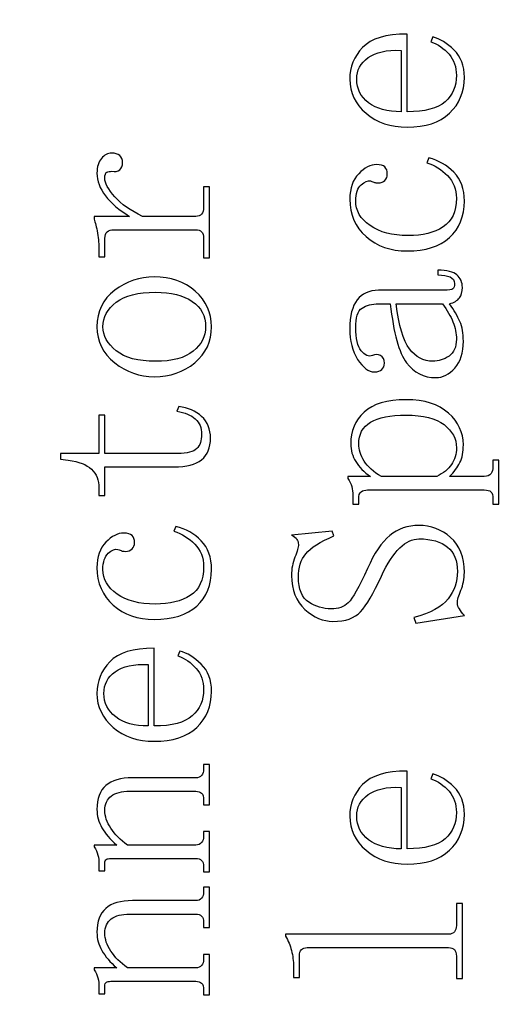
# Model space of a CAD drawing. Header units: centimetres. Extents: x -24.5 to 49.7, y -16.6 to 18.4.
# Tile 176 of 248: x -17.6 to -16.4, y 7.3 to 9.8. Entities that reach past the tile are written whole.
import ezdxf

# ---------------------------------------------------------------- set-up
doc = ezdxf.new("R2010")
doc.units = ezdxf.units.CM
doc.header["$MEASUREMENT"] = 0
doc.layers.add('layer 1', color=7, linetype='Continuous')

msp = doc.modelspace()

# ---------------------------------------------------------------- linework, layer by layer
at = {"layer": 'layer 1', "color": 1, "lineweight": 0}
msp.add_open_spline([(24.98821, 18.39808), (24.98821, 18.39808), (24.98821, -16.60193), (24.98821, -16.60193), (24.98821, -16.60193), (-24.51772, -16.60193), (-24.51772, -16.60193), (-24.51772, -16.60193), (-24.51772, 18.39808), (-24.51772, 18.39808), (-24.51772, 18.39808), (24.98821, 18.39808), (24.98821, 18.39808)], degree=3, knots=[0, 0, 0, 0, 0.25, 0.25, 0.25, 0.5, 0.5, 0.5, 0.75, 0.75, 0.75, 1, 1, 1, 1], dxfattribs=at)
at = {"layer": 'layer 1', "color": 5, "lineweight": 0}
msp.add_open_spline([(-23.26688, 17.18067), (-23.26688, 17.18067), (-23.26688, -15.60944), (-23.26688, -15.60944), (-23.26688, -15.60944), (23.98644, -15.60944), (23.98644, -15.60944)], degree=3, knots=[0, 0, 0, 0, 0.5, 0.5, 0.5, 1, 1, 1, 1], dxfattribs=at)
at = {"layer": 'layer 1'}
for points, knots in [([(-16.65217, 9.75989), (-16.65217, 9.75989), (-16.65217, 9.56461), (-16.65217, 9.56461), (-16.60751, 9.56461), (-16.57565, 9.57305), (-16.5566, 9.58992), (-16.53767, 9.60679), (-16.52814, 9.62892), (-16.52814, 9.65618), (-16.52814, 9.67707), (-16.53427, 9.69476), (-16.54676, 9.70927), (-16.55914, 9.72368), (-16.57439, 9.73417), (-16.59258, 9.74065), (-16.59258, 9.74065), (-16.58762, 9.75269), (-16.58762, 9.75269), (-16.56941, 9.74785), (-16.55164, 9.73695), (-16.53427, 9.72007), (-16.51692, 9.7032), (-16.50824, 9.68036), (-16.50824, 9.65134), (-16.50824, 9.61441), (-16.52073, 9.58426), (-16.54549, 9.56091), (-16.57025, 9.53765), (-16.60582, 9.52603), (-16.65217, 9.52603), (-16.69345, 9.52603), (-16.72785, 9.53765), (-16.75504, 9.56091), (-16.78234, 9.58426), (-16.796, 9.61276), (-16.796, 9.64651), (-16.796, 9.67707), (-16.78531, 9.70361), (-16.76372, 9.72614), (-16.74224, 9.74868), (-16.70508, 9.75989), (-16.65217, 9.75989)], [0, 0, 0, 0, 0.0714286, 0.0714286, 0.0714286, 0.1428571, 0.1428571, 0.1428571, 0.2142857, 0.2142857, 0.2142857, 0.2857143, 0.2857143, 0.2857143, 0.3571429, 0.3571429, 0.3571429, 0.4285714, 0.4285714, 0.4285714, 0.5, 0.5, 0.5, 0.5714286, 0.5714286, 0.5714286, 0.6428571, 0.6428571, 0.6428571, 0.7142857, 0.7142857, 0.7142857, 0.7857143, 0.7857143, 0.7857143, 0.8571429, 0.8571429, 0.8571429, 0.9285714, 0.9285714, 0.9285714, 1, 1, 1, 1]), ([(-16.66698, 9.56461), (-16.66698, 9.56461), (-16.66698, 9.71894), (-16.66698, 9.71894), (-16.7034, 9.72049), (-16.73113, 9.71452), (-16.75007, 9.70083), (-16.76912, 9.68715), (-16.77864, 9.66904), (-16.77864, 9.64651), (-16.77864, 9.62243), (-16.76869, 9.60278), (-16.7489, 9.58745), (-16.72901, 9.57222), (-16.7017, 9.56461), (-16.66698, 9.56461)], [0, 0, 0, 0, 0.2, 0.2, 0.2, 0.4, 0.4, 0.4, 0.6, 0.6, 0.6, 0.8, 0.8, 0.8, 1, 1, 1, 1]), ([(-17.4384, 9.30173), (-17.4384, 9.30173), (-17.34918, 9.30173), (-17.34918, 9.30173), (-17.37564, 9.31778), (-17.39586, 9.33506), (-17.40993, 9.35358), (-17.424, 9.372), (-17.431, 9.39093), (-17.431, 9.41027), (-17.431, 9.42632), (-17.42729, 9.43877), (-17.41988, 9.44762), (-17.41237, 9.45647), (-17.40369, 9.46089), (-17.39384, 9.46089), (-17.38548, 9.46089), (-17.37892, 9.45884), (-17.37395, 9.45482), (-17.36897, 9.45081), (-17.36655, 9.44484), (-17.36655, 9.43671), (-17.36655, 9.42869), (-17.36897, 9.42272), (-17.37395, 9.41871), (-17.37892, 9.4147), (-17.38548, 9.41346), (-17.39384, 9.41501), (-17.39871, 9.41501), (-17.40285, 9.41428), (-17.40623, 9.41264), (-17.40951, 9.41099), (-17.41121, 9.40626), (-17.41121, 9.39813), (-17.41121, 9.38527), (-17.40285, 9.36963), (-17.38634, 9.35111), (-17.36983, 9.33269), (-17.34664, 9.31623), (-17.3169, 9.30173), (-17.3169, 9.30173), (-17.18293, 9.30173), (-17.18293, 9.30173), (-17.17636, 9.30173), (-17.17139, 9.30368), (-17.16811, 9.30769), (-17.16472, 9.31181), (-17.16314, 9.31695), (-17.16314, 9.32343), (-17.16314, 9.32343), (-17.16314, 9.37642), (-17.16314, 9.37642), (-17.16314, 9.37642), (-17.14821, 9.37642), (-17.14821, 9.37642), (-17.14821, 9.37642), (-17.14821, 9.19801), (-17.14821, 9.19801), (-17.14821, 9.19801), (-17.16314, 9.19801), (-17.16314, 9.19801), (-17.16314, 9.19801), (-17.16314, 9.24627), (-17.16314, 9.24627), (-17.16314, 9.25429), (-17.16472, 9.25995), (-17.16811, 9.26314), (-17.17139, 9.26633), (-17.17636, 9.26798), (-17.18293, 9.26798), (-17.18293, 9.26798), (-17.38888, 9.26798), (-17.38888, 9.26798), (-17.39544, 9.26798), (-17.40083, 9.26633), (-17.40496, 9.26314), (-17.40909, 9.25995), (-17.41121, 9.25429), (-17.41121, 9.24627), (-17.41121, 9.24627), (-17.41121, 9.20048), (-17.41121, 9.20048), (-17.41121, 9.20048), (-17.42602, 9.20048), (-17.42602, 9.20048), (-17.42602, 9.20048), (-17.42602, 9.21972), (-17.42602, 9.21972), (-17.42602, 9.23094), (-17.42729, 9.24421), (-17.42972, 9.25954), (-17.43226, 9.27477), (-17.43512, 9.28639), (-17.4384, 9.29452), (-17.4384, 9.29452), (-17.4384, 9.30173), (-17.4384, 9.30173)], [0, 0, 0, 0, 0.03125, 0.03125, 0.03125, 0.0625, 0.0625, 0.0625, 0.09375, 0.09375, 0.09375, 0.125, 0.125, 0.125, 0.15625, 0.15625, 0.15625, 0.1875, 0.1875, 0.1875, 0.21875, 0.21875, 0.21875, 0.25, 0.25, 0.25, 0.28125, 0.28125, 0.28125, 0.3125, 0.3125, 0.3125, 0.34375, 0.34375, 0.34375, 0.375, 0.375, 0.375, 0.40625, 0.40625, 0.40625, 0.4375, 0.4375, 0.4375, 0.46875, 0.46875, 0.46875, 0.5, 0.5, 0.5, 0.53125, 0.53125, 0.53125, 0.5625, 0.5625, 0.5625, 0.59375, 0.59375, 0.59375, 0.625, 0.625, 0.625, 0.65625, 0.65625, 0.65625, 0.6875, 0.6875, 0.6875, 0.71875, 0.71875, 0.71875, 0.75, 0.75, 0.75, 0.78125, 0.78125, 0.78125, 0.8125, 0.8125, 0.8125, 0.84375, 0.84375, 0.84375, 0.875, 0.875, 0.875, 0.90625, 0.90625, 0.90625, 0.9375, 0.9375, 0.9375, 0.96875, 0.96875, 0.96875, 1, 1, 1, 1]), ([(-16.70794, 9.39216), (-16.71208, 9.38815), (-16.71747, 9.38609), (-16.72403, 9.38609), (-16.72901, 9.38609), (-16.73239, 9.38651), (-16.73398, 9.38733), (-16.73568, 9.38815), (-16.73896, 9.38928), (-16.74392, 9.39093), (-16.75049, 9.39258), (-16.75843, 9.38928), (-16.76753, 9.38126), (-16.77652, 9.37323), (-16.78108, 9.35955), (-16.78108, 9.34031), (-16.78108, 9.31623), (-16.76912, 9.29565), (-16.7452, 9.27878), (-16.72117, 9.26191), (-16.68932, 9.25347), (-16.64963, 9.25347), (-16.61333, 9.25347), (-16.58391, 9.26067), (-16.56158, 9.27518), (-16.53925, 9.28969), (-16.52814, 9.31376), (-16.52814, 9.34751), (-16.52814, 9.37004), (-16.53555, 9.38897), (-16.55046, 9.4042), (-16.56529, 9.41943), (-16.58264, 9.43034), (-16.60254, 9.43671), (-16.60254, 9.43671), (-16.59756, 9.44886), (-16.59756, 9.44886), (-16.57279, 9.44237), (-16.55164, 9.43034), (-16.53427, 9.41264), (-16.51692, 9.39494), (-16.50824, 9.37087), (-16.50824, 9.34031), (-16.50824, 9.30173), (-16.52073, 9.27117), (-16.54549, 9.24863), (-16.57025, 9.22621), (-16.60582, 9.21489), (-16.65217, 9.21489), (-16.69345, 9.21489), (-16.72785, 9.22693), (-16.75504, 9.2511), (-16.78234, 9.27518), (-16.796, 9.30656), (-16.796, 9.34514), (-16.796, 9.37241), (-16.78859, 9.39371), (-16.77367, 9.40904), (-16.75885, 9.42427), (-16.74392, 9.43198), (-16.72901, 9.43198), (-16.71917, 9.43198), (-16.71208, 9.42992), (-16.70794, 9.42591), (-16.70382, 9.4219), (-16.7017, 9.41583), (-16.7017, 9.4078), (-16.7017, 9.40142), (-16.70382, 9.39618), (-16.70794, 9.39216)], [0, 0, 0, 0, 0.0434783, 0.0434783, 0.0434783, 0.0869565, 0.0869565, 0.0869565, 0.1304348, 0.1304348, 0.1304348, 0.173913, 0.173913, 0.173913, 0.2173913, 0.2173913, 0.2173913, 0.2608696, 0.2608696, 0.2608696, 0.3043478, 0.3043478, 0.3043478, 0.3478261, 0.3478261, 0.3478261, 0.3913043, 0.3913043, 0.3913043, 0.4347826, 0.4347826, 0.4347826, 0.4782609, 0.4782609, 0.4782609, 0.5217391, 0.5217391, 0.5217391, 0.5652174, 0.5652174, 0.5652174, 0.6086957, 0.6086957, 0.6086957, 0.6521739, 0.6521739, 0.6521739, 0.6956522, 0.6956522, 0.6956522, 0.7391304, 0.7391304, 0.7391304, 0.7826087, 0.7826087, 0.7826087, 0.826087, 0.826087, 0.826087, 0.8695652, 0.8695652, 0.8695652, 0.9130435, 0.9130435, 0.9130435, 0.9565217, 0.9565217, 0.9565217, 1, 1, 1, 1]), ([(-16.51946, 9.03761), (-16.51364, 9.02402), (-16.51078, 9.00756), (-16.51078, 8.98822), (-16.51078, 8.95931), (-16.51776, 8.93678), (-16.53184, 8.92072), (-16.54592, 8.90467), (-16.562, 8.89655), (-16.58021, 8.89655), (-16.60995, 8.89655), (-16.6344, 8.909), (-16.65333, 8.934), (-16.67238, 8.9589), (-16.68603, 9.00828), (-16.69429, 9.08226), (-16.69429, 9.08226), (-16.72403, 9.08226), (-16.72403, 9.08226), (-16.74064, 9.08226), (-16.7543, 9.07866), (-16.76499, 9.07146), (-16.77578, 9.06415), (-16.78108, 9.04769), (-16.78108, 9.02197), (-16.78108, 8.9947), (-16.77652, 8.97536), (-16.76753, 8.96414), (-16.75843, 8.95283), (-16.7489, 8.94881), (-16.73896, 8.952), (-16.73239, 8.9553), (-16.72573, 8.9553), (-16.71917, 8.952), (-16.7125, 8.94881), (-16.70922, 8.94243), (-16.70922, 8.93276), (-16.70922, 8.92628), (-16.71123, 8.92114), (-16.71535, 8.91712), (-16.71948, 8.91311), (-16.72573, 8.91105), (-16.73398, 8.91105), (-16.7489, 8.91105), (-16.76297, 8.92155), (-16.77621, 8.94243), (-16.78944, 8.96332), (-16.796, 8.98904), (-16.796, 9.0196), (-16.796, 9.0517), (-16.78976, 9.07588), (-16.77738, 9.09193), (-16.76499, 9.10798), (-16.74721, 9.11601), (-16.72403, 9.11601), (-16.72403, 9.11601), (-16.56042, 9.11601), (-16.56042, 9.11601), (-16.54719, 9.11601), (-16.53925, 9.11724), (-16.53681, 9.11961), (-16.53427, 9.12208), (-16.53311, 9.1265), (-16.53311, 9.13288), (-16.53311, 9.14091), (-16.53681, 9.14656), (-16.54422, 9.14975), (-16.55164, 9.15305), (-16.562, 9.15459), (-16.57523, 9.15459), (-16.57523, 9.15459), (-16.57523, 9.16663), (-16.57523, 9.16663), (-16.55206, 9.16663), (-16.53597, 9.16262), (-16.52687, 9.15459), (-16.51776, 9.14656), (-16.51322, 9.13617), (-16.51322, 9.12331), (-16.51322, 9.11199), (-16.51576, 9.10315), (-16.52073, 9.09677), (-16.5256, 9.09028), (-16.53395, 9.08545), (-16.54549, 9.08226), (-16.53395, 9.06621), (-16.52517, 9.05129), (-16.51946, 9.03761)], [0, 0, 0, 0, 0.0344828, 0.0344828, 0.0344828, 0.0689655, 0.0689655, 0.0689655, 0.1034483, 0.1034483, 0.1034483, 0.137931, 0.137931, 0.137931, 0.1724138, 0.1724138, 0.1724138, 0.2068966, 0.2068966, 0.2068966, 0.2413793, 0.2413793, 0.2413793, 0.2758621, 0.2758621, 0.2758621, 0.3103448, 0.3103448, 0.3103448, 0.3448276, 0.3448276, 0.3448276, 0.3793103, 0.3793103, 0.3793103, 0.4137931, 0.4137931, 0.4137931, 0.4482759, 0.4482759, 0.4482759, 0.4827586, 0.4827586, 0.4827586, 0.5172414, 0.5172414, 0.5172414, 0.5517241, 0.5517241, 0.5517241, 0.5862069, 0.5862069, 0.5862069, 0.6206897, 0.6206897, 0.6206897, 0.6551724, 0.6551724, 0.6551724, 0.6896552, 0.6896552, 0.6896552, 0.7241379, 0.7241379, 0.7241379, 0.7586207, 0.7586207, 0.7586207, 0.7931034, 0.7931034, 0.7931034, 0.8275862, 0.8275862, 0.8275862, 0.862069, 0.862069, 0.862069, 0.8965517, 0.8965517, 0.8965517, 0.9310345, 0.9310345, 0.9310345, 0.9655172, 0.9655172, 0.9655172, 1, 1, 1, 1]), ([(-17.38634, 9.11601), (-17.3566, 9.13854), (-17.32347, 9.14975), (-17.28717, 9.14975), (-17.24579, 9.14975), (-17.2115, 9.13772), (-17.18419, 9.11364), (-17.15688, 9.08946), (-17.14323, 9.05973), (-17.14323, 9.02444), (-17.14323, 8.9874), (-17.15731, 8.95725), (-17.18546, 8.934), (-17.21351, 8.91064), (-17.24748, 8.89902), (-17.28717, 8.89902), (-17.32347, 8.89902), (-17.3566, 8.91064), (-17.38634, 8.934), (-17.41607, 8.95725), (-17.431, 8.9874), (-17.431, 9.02444), (-17.431, 9.06302), (-17.41607, 9.09347), (-17.38634, 9.11601)], [0, 0, 0, 0, 0.125, 0.125, 0.125, 0.25, 0.25, 0.25, 0.375, 0.375, 0.375, 0.5, 0.5, 0.5, 0.625, 0.625, 0.625, 0.75, 0.75, 0.75, 0.875, 0.875, 0.875, 1, 1, 1, 1]), ([(-17.38263, 8.96414), (-17.3603, 8.94645), (-17.3277, 8.9376), (-17.28463, 8.9376), (-17.24166, 8.9376), (-17.20981, 8.94604), (-17.18917, 8.96291), (-17.16853, 8.97978), (-17.15816, 9.00026), (-17.15816, 9.02444), (-17.15816, 9.0517), (-17.16927, 9.073), (-17.1916, 9.08833), (-17.21393, 9.10356), (-17.24494, 9.11117), (-17.28463, 9.11117), (-17.3277, 9.11117), (-17.3603, 9.10273), (-17.38263, 9.08586), (-17.40496, 9.06899), (-17.41607, 9.04851), (-17.41607, 9.02444), (-17.41607, 9.0019), (-17.40496, 8.98184), (-17.38263, 8.96414)], [0, 0, 0, 0, 0.125, 0.125, 0.125, 0.25, 0.25, 0.25, 0.375, 0.375, 0.375, 0.5, 0.5, 0.5, 0.625, 0.625, 0.625, 0.75, 0.75, 0.75, 0.875, 0.875, 0.875, 1, 1, 1, 1]), ([(-16.64593, 8.96898), (-16.63026, 8.94799), (-16.61079, 8.9376), (-16.58762, 8.9376), (-16.57279, 8.9376), (-16.55914, 8.94202), (-16.54676, 8.95087), (-16.53427, 8.95972), (-16.52814, 8.97371), (-16.52814, 8.99306), (-16.52814, 9.00756), (-16.53099, 9.02197), (-16.53681, 9.03647), (-16.54263, 9.05088), (-16.55132, 9.06621), (-16.56285, 9.08226), (-16.56285, 9.08226), (-16.67948, 9.08226), (-16.67948, 9.08226), (-16.67281, 9.02763), (-16.6617, 8.98987), (-16.64593, 8.96898)], [0, 0, 0, 0, 0.1428571, 0.1428571, 0.1428571, 0.2857143, 0.2857143, 0.2857143, 0.4285714, 0.4285714, 0.4285714, 0.5714286, 0.5714286, 0.5714286, 0.7142857, 0.7142857, 0.7142857, 0.8571429, 0.8571429, 0.8571429, 1, 1, 1, 1]), ([(-16.44124, 8.65547), (-16.43796, 8.66031), (-16.43638, 8.66587), (-16.43638, 8.67235), (-16.43638, 8.67235), (-16.43638, 8.68922), (-16.43638, 8.68922), (-16.43638, 8.68922), (-16.42145, 8.68922), (-16.42145, 8.68922), (-16.42145, 8.68922), (-16.42145, 8.57831), (-16.42145, 8.57831), (-16.42145, 8.57831), (-16.43638, 8.57831), (-16.43638, 8.57831), (-16.43638, 8.57831), (-16.43638, 8.59271), (-16.43638, 8.59271), (-16.43638, 8.60074), (-16.43796, 8.6064), (-16.44136, 8.60959), (-16.44464, 8.61288), (-16.45035, 8.61442), (-16.45871, 8.61442), (-16.45871, 8.61442), (-16.75134, 8.61442), (-16.75134, 8.61442), (-16.75801, 8.61442), (-16.76329, 8.61288), (-16.76753, 8.60959), (-16.77166, 8.6064), (-16.77367, 8.60074), (-16.77367, 8.59271), (-16.77367, 8.59271), (-16.77367, 8.57831), (-16.77367, 8.57831), (-16.77367, 8.57831), (-16.78859, 8.57831), (-16.78859, 8.57831), (-16.78859, 8.57831), (-16.78859, 8.60002), (-16.78859, 8.60002), (-16.78859, 8.60804), (-16.78944, 8.61566), (-16.79102, 8.62286), (-16.79272, 8.63016), (-16.796, 8.63695), (-16.80097, 8.64333), (-16.80097, 8.64333), (-16.80097, 8.64817), (-16.80097, 8.64817), (-16.80097, 8.64817), (-16.74392, 8.64817), (-16.74392, 8.64817), (-16.76044, 8.65949), (-16.77282, 8.67194), (-16.78108, 8.68562), (-16.78944, 8.6992), (-16.79357, 8.71412), (-16.79357, 8.73017), (-16.79357, 8.76237), (-16.78234, 8.78892), (-16.76001, 8.80981), (-16.73768, 8.83069), (-16.70255, 8.84108), (-16.65461, 8.84108), (-16.60835, 8.84108), (-16.57279, 8.82987), (-16.54793, 8.80734), (-16.52316, 8.7848), (-16.51078, 8.75836), (-16.51078, 8.7278), (-16.51078, 8.71011), (-16.51364, 8.69519), (-16.51946, 8.68315), (-16.52517, 8.67111), (-16.53395, 8.65949), (-16.54549, 8.64817), (-16.54549, 8.64817), (-16.45871, 8.64817), (-16.45871, 8.64817), (-16.45035, 8.64817), (-16.44464, 8.65064), (-16.44124, 8.65547)], [0, 0, 0, 0, 0.0357143, 0.0357143, 0.0357143, 0.0714286, 0.0714286, 0.0714286, 0.1071429, 0.1071429, 0.1071429, 0.1428571, 0.1428571, 0.1428571, 0.1785714, 0.1785714, 0.1785714, 0.2142857, 0.2142857, 0.2142857, 0.25, 0.25, 0.25, 0.2857143, 0.2857143, 0.2857143, 0.3214286, 0.3214286, 0.3214286, 0.3571429, 0.3571429, 0.3571429, 0.3928571, 0.3928571, 0.3928571, 0.4285714, 0.4285714, 0.4285714, 0.4642857, 0.4642857, 0.4642857, 0.5, 0.5, 0.5, 0.5357143, 0.5357143, 0.5357143, 0.5714286, 0.5714286, 0.5714286, 0.6071429, 0.6071429, 0.6071429, 0.6428571, 0.6428571, 0.6428571, 0.6785714, 0.6785714, 0.6785714, 0.7142857, 0.7142857, 0.7142857, 0.75, 0.75, 0.75, 0.7857143, 0.7857143, 0.7857143, 0.8214286, 0.8214286, 0.8214286, 0.8571429, 0.8571429, 0.8571429, 0.8928571, 0.8928571, 0.8928571, 0.9285714, 0.9285714, 0.9285714, 0.9642857, 0.9642857, 0.9642857, 1, 1, 1, 1]), ([(-17.41121, 8.70609), (-17.41121, 8.70609), (-17.22758, 8.70609), (-17.22758, 8.70609), (-17.2044, 8.70609), (-17.18874, 8.71011), (-17.18049, 8.71813), (-17.17223, 8.72616), (-17.16811, 8.7382), (-17.16811, 8.75435), (-17.16811, 8.7704), (-17.1734, 8.78326), (-17.18419, 8.79293), (-17.19498, 8.8025), (-17.21023, 8.80898), (-17.23012, 8.81217), (-17.23012, 8.81217), (-17.22515, 8.82421), (-17.22515, 8.82421), (-17.20198, 8.82102), (-17.18293, 8.81258), (-17.16811, 8.7989), (-17.15318, 8.78522), (-17.14577, 8.76721), (-17.14577, 8.74468), (-17.14577, 8.7205), (-17.15318, 8.70249), (-17.16811, 8.69035), (-17.18293, 8.67831), (-17.2061, 8.67235), (-17.23754, 8.67235), (-17.23754, 8.67235), (-17.41121, 8.67235), (-17.41121, 8.67235), (-17.41121, 8.67235), (-17.41121, 8.60002), (-17.41121, 8.60002), (-17.41121, 8.60002), (-17.42602, 8.60002), (-17.42602, 8.60002), (-17.42602, 8.60002), (-17.42602, 8.61926), (-17.42602, 8.61926), (-17.42602, 8.6386), (-17.43226, 8.65424), (-17.44465, 8.66628), (-17.45703, 8.67831), (-17.4765, 8.68603), (-17.50296, 8.68922), (-17.50296, 8.68922), (-17.52275, 8.69159), (-17.52275, 8.69159), (-17.52275, 8.69159), (-17.52275, 8.70609), (-17.52275, 8.70609), (-17.52275, 8.70609), (-17.42602, 8.70609), (-17.42602, 8.70609), (-17.42602, 8.70609), (-17.42602, 8.8025), (-17.42602, 8.8025), (-17.42602, 8.8025), (-17.41121, 8.8025), (-17.41121, 8.8025), (-17.41121, 8.8025), (-17.41121, 8.70609), (-17.41121, 8.70609)], [0, 0, 0, 0, 0.0454545, 0.0454545, 0.0454545, 0.0909091, 0.0909091, 0.0909091, 0.1363636, 0.1363636, 0.1363636, 0.1818182, 0.1818182, 0.1818182, 0.2272727, 0.2272727, 0.2272727, 0.2727273, 0.2727273, 0.2727273, 0.3181818, 0.3181818, 0.3181818, 0.3636364, 0.3636364, 0.3636364, 0.4090909, 0.4090909, 0.4090909, 0.4545455, 0.4545455, 0.4545455, 0.5, 0.5, 0.5, 0.5454545, 0.5454545, 0.5454545, 0.5909091, 0.5909091, 0.5909091, 0.6363636, 0.6363636, 0.6363636, 0.6818182, 0.6818182, 0.6818182, 0.7272727, 0.7272727, 0.7272727, 0.7727273, 0.7727273, 0.7727273, 0.8181818, 0.8181818, 0.8181818, 0.8636364, 0.8636364, 0.8636364, 0.9090909, 0.9090909, 0.9090909, 0.9545455, 0.9545455, 0.9545455, 1, 1, 1, 1]), ([(-16.71663, 8.64817), (-16.71663, 8.64817), (-16.57777, 8.64817), (-16.57777, 8.64817), (-16.56116, 8.65619), (-16.54878, 8.66628), (-16.54052, 8.67831), (-16.53227, 8.69035), (-16.52814, 8.70445), (-16.52814, 8.7205), (-16.52814, 8.74303), (-16.53841, 8.76237), (-16.55914, 8.77843), (-16.57978, 8.79448), (-16.61163, 8.8025), (-16.65461, 8.8025), (-16.69429, 8.8025), (-16.72403, 8.79653), (-16.74392, 8.7845), (-16.76372, 8.77235), (-16.77367, 8.75435), (-16.77367, 8.73017), (-16.77367, 8.71577), (-16.76912, 8.70126), (-16.76001, 8.68675), (-16.75092, 8.67235), (-16.73652, 8.65949), (-16.71663, 8.64817)], [0, 0, 0, 0, 0.1111111, 0.1111111, 0.1111111, 0.2222222, 0.2222222, 0.2222222, 0.3333333, 0.3333333, 0.3333333, 0.4444444, 0.4444444, 0.4444444, 0.5555556, 0.5555556, 0.5555556, 0.6666667, 0.6666667, 0.6666667, 0.7777778, 0.7777778, 0.7777778, 0.8888889, 0.8888889, 0.8888889, 1, 1, 1, 1]), ([(-17.34294, 8.46615), (-17.34707, 8.46214), (-17.35246, 8.46008), (-17.35903, 8.46008), (-17.364, 8.46008), (-17.36739, 8.4605), (-17.36897, 8.46132), (-17.37067, 8.46214), (-17.37395, 8.46327), (-17.37892, 8.46492), (-17.38548, 8.46657), (-17.39342, 8.46327), (-17.40253, 8.45525), (-17.41152, 8.44722), (-17.41607, 8.43354), (-17.41607, 8.4143), (-17.41607, 8.39022), (-17.40411, 8.36964), (-17.3802, 8.35277), (-17.35617, 8.3359), (-17.32431, 8.32746), (-17.28463, 8.32746), (-17.24833, 8.32746), (-17.21891, 8.33466), (-17.19658, 8.34917), (-17.17425, 8.36368), (-17.16314, 8.38775), (-17.16314, 8.4215), (-17.16314, 8.44403), (-17.17054, 8.46296), (-17.18546, 8.47819), (-17.20028, 8.49342), (-17.21763, 8.50433), (-17.23754, 8.5107), (-17.23754, 8.5107), (-17.23256, 8.52285), (-17.23256, 8.52285), (-17.20779, 8.51636), (-17.18663, 8.50433), (-17.16927, 8.48663), (-17.15191, 8.46893), (-17.14323, 8.44486), (-17.14323, 8.4143), (-17.14323, 8.37572), (-17.15572, 8.34516), (-17.18049, 8.32262), (-17.20525, 8.3002), (-17.24082, 8.28888), (-17.28717, 8.28888), (-17.32845, 8.28888), (-17.36284, 8.30092), (-17.39004, 8.32509), (-17.41734, 8.34917), (-17.431, 8.38055), (-17.431, 8.41913), (-17.431, 8.4464), (-17.42358, 8.4677), (-17.40867, 8.48303), (-17.39384, 8.49826), (-17.37892, 8.50597), (-17.364, 8.50597), (-17.35416, 8.50597), (-17.34707, 8.50391), (-17.34294, 8.4999), (-17.33881, 8.49589), (-17.3367, 8.48982), (-17.3367, 8.48179), (-17.3367, 8.47541), (-17.33881, 8.47017), (-17.34294, 8.46615)], [0, 0, 0, 0, 0.0434783, 0.0434783, 0.0434783, 0.0869565, 0.0869565, 0.0869565, 0.1304348, 0.1304348, 0.1304348, 0.173913, 0.173913, 0.173913, 0.2173913, 0.2173913, 0.2173913, 0.2608696, 0.2608696, 0.2608696, 0.3043478, 0.3043478, 0.3043478, 0.3478261, 0.3478261, 0.3478261, 0.3913043, 0.3913043, 0.3913043, 0.4347826, 0.4347826, 0.4347826, 0.4782609, 0.4782609, 0.4782609, 0.5217391, 0.5217391, 0.5217391, 0.5652174, 0.5652174, 0.5652174, 0.6086957, 0.6086957, 0.6086957, 0.6521739, 0.6521739, 0.6521739, 0.6956522, 0.6956522, 0.6956522, 0.7391304, 0.7391304, 0.7391304, 0.7826087, 0.7826087, 0.7826087, 0.826087, 0.826087, 0.826087, 0.8695652, 0.8695652, 0.8695652, 0.9130435, 0.9130435, 0.9130435, 0.9565217, 0.9565217, 0.9565217, 1, 1, 1, 1]), ([(-16.6707, 8.46852), (-16.68647, 8.45329), (-16.7017, 8.42953), (-16.71663, 8.39742), (-16.73652, 8.35401), (-16.75388, 8.32427), (-16.76869, 8.30822), (-16.78362, 8.29207), (-16.80679, 8.28404), (-16.83823, 8.28404), (-16.86299, 8.28404), (-16.88659, 8.29412), (-16.90881, 8.31419), (-16.93114, 8.33435), (-16.94237, 8.36285), (-16.94237, 8.39979), (-16.94237, 8.41594), (-16.93951, 8.43117), (-16.93368, 8.44568), (-16.92786, 8.46008), (-16.92501, 8.47058), (-16.92501, 8.47696), (-16.92501, 8.48179), (-16.92628, 8.48622), (-16.92872, 8.49023), (-16.93114, 8.49424), (-16.9357, 8.49784), (-16.94237, 8.50114), (-16.94237, 8.50114), (-16.84066, 8.5107), (-16.84066, 8.5107), (-16.84066, 8.5107), (-16.83569, 8.49867), (-16.83569, 8.49867), (-16.8704, 8.48426), (-16.894, 8.46934), (-16.90638, 8.45412), (-16.91877, 8.43879), (-16.92501, 8.41913), (-16.92501, 8.39496), (-16.92501, 8.3645), (-16.91633, 8.34351), (-16.89898, 8.3323), (-16.88162, 8.32108), (-16.86299, 8.31542), (-16.84309, 8.31542), (-16.825, 8.31542), (-16.8105, 8.32067), (-16.79971, 8.33106), (-16.78901, 8.34156), (-16.77282, 8.37006), (-16.75134, 8.41666), (-16.73483, 8.45525), (-16.7162, 8.48303), (-16.69556, 8.4999), (-16.67493, 8.51678), (-16.65048, 8.52521), (-16.62233, 8.52521), (-16.59258, 8.52521), (-16.56613, 8.51513), (-16.54295, 8.49507), (-16.51988, 8.475), (-16.50824, 8.44568), (-16.50824, 8.4071), (-16.50824, 8.39094), (-16.5112, 8.37613), (-16.51692, 8.36244), (-16.52274, 8.34876), (-16.5256, 8.33796), (-16.5256, 8.32993), (-16.5256, 8.32509), (-16.52401, 8.32026), (-16.52073, 8.31542), (-16.51734, 8.31059), (-16.51322, 8.30493), (-16.50824, 8.29855), (-16.50824, 8.29855), (-16.62984, 8.27921), (-16.62984, 8.27921), (-16.62984, 8.27921), (-16.63482, 8.29371), (-16.63482, 8.29371), (-16.59344, 8.30493), (-16.56486, 8.32067), (-16.5492, 8.34073), (-16.53353, 8.3608), (-16.5256, 8.38374), (-16.5256, 8.40946), (-16.5256, 8.43683), (-16.53395, 8.45731), (-16.55046, 8.47099), (-16.56698, 8.48457), (-16.591, 8.49146), (-16.62233, 8.49146), (-16.63894, 8.49146), (-16.65503, 8.48385), (-16.6707, 8.46852)], [0, 0, 0, 0, 0.03125, 0.03125, 0.03125, 0.0625, 0.0625, 0.0625, 0.09375, 0.09375, 0.09375, 0.125, 0.125, 0.125, 0.15625, 0.15625, 0.15625, 0.1875, 0.1875, 0.1875, 0.21875, 0.21875, 0.21875, 0.25, 0.25, 0.25, 0.28125, 0.28125, 0.28125, 0.3125, 0.3125, 0.3125, 0.34375, 0.34375, 0.34375, 0.375, 0.375, 0.375, 0.40625, 0.40625, 0.40625, 0.4375, 0.4375, 0.4375, 0.46875, 0.46875, 0.46875, 0.5, 0.5, 0.5, 0.53125, 0.53125, 0.53125, 0.5625, 0.5625, 0.5625, 0.59375, 0.59375, 0.59375, 0.625, 0.625, 0.625, 0.65625, 0.65625, 0.65625, 0.6875, 0.6875, 0.6875, 0.71875, 0.71875, 0.71875, 0.75, 0.75, 0.75, 0.78125, 0.78125, 0.78125, 0.8125, 0.8125, 0.8125, 0.84375, 0.84375, 0.84375, 0.875, 0.875, 0.875, 0.90625, 0.90625, 0.90625, 0.9375, 0.9375, 0.9375, 0.96875, 0.96875, 0.96875, 1, 1, 1, 1]), ([(-17.28717, 8.21654), (-17.28717, 8.21654), (-17.28717, 8.02126), (-17.28717, 8.02126), (-17.2425, 8.02126), (-17.21065, 8.0297), (-17.1916, 8.04657), (-17.17266, 8.06344), (-17.16314, 8.08557), (-17.16314, 8.11283), (-17.16314, 8.13372), (-17.16927, 8.15141), (-17.18175, 8.16592), (-17.19414, 8.18033), (-17.20938, 8.19082), (-17.22758, 8.1973), (-17.22758, 8.1973), (-17.22261, 8.20934), (-17.22261, 8.20934), (-17.2044, 8.2045), (-17.18663, 8.1936), (-17.16927, 8.17672), (-17.15191, 8.15985), (-17.14323, 8.13701), (-17.14323, 8.10799), (-17.14323, 8.07106), (-17.15572, 8.04091), (-17.18049, 8.01756), (-17.20525, 7.9943), (-17.24082, 7.98268), (-17.28717, 7.98268), (-17.32845, 7.98268), (-17.36284, 7.9943), (-17.39004, 8.01756), (-17.41734, 8.04091), (-17.431, 8.06941), (-17.431, 8.10316), (-17.431, 8.13372), (-17.4203, 8.16026), (-17.39871, 8.18279), (-17.37723, 8.20533), (-17.34008, 8.21654), (-17.28717, 8.21654)], [0, 0, 0, 0, 0.0714286, 0.0714286, 0.0714286, 0.1428571, 0.1428571, 0.1428571, 0.2142857, 0.2142857, 0.2142857, 0.2857143, 0.2857143, 0.2857143, 0.3571429, 0.3571429, 0.3571429, 0.4285714, 0.4285714, 0.4285714, 0.5, 0.5, 0.5, 0.5714286, 0.5714286, 0.5714286, 0.6428571, 0.6428571, 0.6428571, 0.7142857, 0.7142857, 0.7142857, 0.7857143, 0.7857143, 0.7857143, 0.8571429, 0.8571429, 0.8571429, 0.9285714, 0.9285714, 0.9285714, 1, 1, 1, 1]), ([(-17.30198, 8.02126), (-17.30198, 8.02126), (-17.30198, 8.17559), (-17.30198, 8.17559), (-17.33839, 8.17714), (-17.36612, 8.17117), (-17.38506, 8.15748), (-17.40411, 8.1438), (-17.41364, 8.12569), (-17.41364, 8.10316), (-17.41364, 8.07908), (-17.40369, 8.05943), (-17.3839, 8.0441), (-17.364, 8.02887), (-17.3367, 8.02126), (-17.30198, 8.02126)], [0, 0, 0, 0, 0.2, 0.2, 0.2, 0.4, 0.4, 0.4, 0.6, 0.6, 0.6, 0.8, 0.8, 0.8, 1, 1, 1, 1]), ([(-17.14821, 7.75591), (-17.14821, 7.75591), (-17.14821, 7.65466), (-17.14821, 7.65466), (-17.14821, 7.65466), (-17.16314, 7.65466), (-17.16314, 7.65466), (-17.16314, 7.65466), (-17.16314, 7.6667), (-17.16314, 7.6667), (-17.16314, 7.67473), (-17.16472, 7.68039), (-17.16811, 7.68358), (-17.17139, 7.68687), (-17.17636, 7.68841), (-17.18293, 7.68841), (-17.18293, 7.68841), (-17.39628, 7.68841), (-17.39628, 7.68841), (-17.40125, 7.68841), (-17.40496, 7.68759), (-17.40739, 7.68604), (-17.40993, 7.6844), (-17.41121, 7.68121), (-17.41121, 7.67637), (-17.41121, 7.67637), (-17.41121, 7.65713), (-17.41121, 7.65713), (-17.41121, 7.65713), (-17.42602, 7.65713), (-17.42602, 7.65713), (-17.42602, 7.65713), (-17.42602, 7.67401), (-17.42602, 7.67401), (-17.42602, 7.68203), (-17.42686, 7.68965), (-17.42856, 7.69685), (-17.43014, 7.70415), (-17.43353, 7.71094), (-17.4384, 7.71732), (-17.4384, 7.71732), (-17.4384, 7.72216), (-17.4384, 7.72216), (-17.4384, 7.72216), (-17.38136, 7.72216), (-17.38136, 7.72216), (-17.39797, 7.73667), (-17.41035, 7.75117), (-17.41861, 7.76558), (-17.42686, 7.78008), (-17.431, 7.79531), (-17.431, 7.81147), (-17.431, 7.83873), (-17.42358, 7.85879), (-17.40867, 7.87166), (-17.39384, 7.88452), (-17.37151, 7.891), (-17.34167, 7.891), (-17.34167, 7.891), (-17.18293, 7.891), (-17.18293, 7.891), (-17.17636, 7.891), (-17.17139, 7.89295), (-17.16811, 7.89707), (-17.16472, 7.90108), (-17.16314, 7.90623), (-17.16314, 7.91271), (-17.16314, 7.91271), (-17.16314, 7.92475), (-17.16314, 7.92475), (-17.16314, 7.92475), (-17.14821, 7.92475), (-17.14821, 7.92475), (-17.14821, 7.92475), (-17.14821, 7.8235), (-17.14821, 7.8235), (-17.14821, 7.8235), (-17.16314, 7.8235), (-17.16314, 7.8235), (-17.16314, 7.8235), (-17.16314, 7.83554), (-17.16314, 7.83554), (-17.16314, 7.84357), (-17.16472, 7.84923), (-17.16811, 7.85242), (-17.17139, 7.8556), (-17.17636, 7.85725), (-17.18293, 7.85725), (-17.18293, 7.85725), (-17.34918, 7.85725), (-17.34918, 7.85725), (-17.36897, 7.85725), (-17.38432, 7.85324), (-17.39501, 7.84521), (-17.40581, 7.83719), (-17.41121, 7.82505), (-17.41121, 7.809), (-17.41121, 7.79449), (-17.40623, 7.77967), (-17.39628, 7.76434), (-17.38634, 7.74912), (-17.37225, 7.73502), (-17.35416, 7.72216), (-17.35416, 7.72216), (-17.18293, 7.72216), (-17.18293, 7.72216), (-17.17636, 7.72216), (-17.17139, 7.72422), (-17.16811, 7.72823), (-17.16472, 7.73224), (-17.16314, 7.73749), (-17.16314, 7.74387), (-17.16314, 7.74387), (-17.16314, 7.75591), (-17.16314, 7.75591), (-17.16314, 7.75591), (-17.14821, 7.75591), (-17.14821, 7.75591)], [0, 0, 0, 0, 0.025641, 0.025641, 0.025641, 0.0512821, 0.0512821, 0.0512821, 0.0769231, 0.0769231, 0.0769231, 0.1025641, 0.1025641, 0.1025641, 0.1282051, 0.1282051, 0.1282051, 0.1538462, 0.1538462, 0.1538462, 0.1794872, 0.1794872, 0.1794872, 0.2051282, 0.2051282, 0.2051282, 0.2307692, 0.2307692, 0.2307692, 0.2564103, 0.2564103, 0.2564103, 0.2820513, 0.2820513, 0.2820513, 0.3076923, 0.3076923, 0.3076923, 0.3333333, 0.3333333, 0.3333333, 0.3589744, 0.3589744, 0.3589744, 0.3846154, 0.3846154, 0.3846154, 0.4102564, 0.4102564, 0.4102564, 0.4358974, 0.4358974, 0.4358974, 0.4615385, 0.4615385, 0.4615385, 0.4871795, 0.4871795, 0.4871795, 0.5128205, 0.5128205, 0.5128205, 0.5384615, 0.5384615, 0.5384615, 0.5641026, 0.5641026, 0.5641026, 0.5897436, 0.5897436, 0.5897436, 0.6153846, 0.6153846, 0.6153846, 0.6410256, 0.6410256, 0.6410256, 0.6666667, 0.6666667, 0.6666667, 0.6923077, 0.6923077, 0.6923077, 0.7179487, 0.7179487, 0.7179487, 0.7435897, 0.7435897, 0.7435897, 0.7692308, 0.7692308, 0.7692308, 0.7948718, 0.7948718, 0.7948718, 0.8205128, 0.8205128, 0.8205128, 0.8461538, 0.8461538, 0.8461538, 0.8717949, 0.8717949, 0.8717949, 0.8974359, 0.8974359, 0.8974359, 0.9230769, 0.9230769, 0.9230769, 0.9487179, 0.9487179, 0.9487179, 0.974359, 0.974359, 0.974359, 1, 1, 1, 1]), ([(-16.65217, 7.90787), (-16.65217, 7.90787), (-16.65217, 7.71259), (-16.65217, 7.71259), (-16.60751, 7.71259), (-16.57565, 7.72103), (-16.5566, 7.7379), (-16.53767, 7.75477), (-16.52814, 7.7769), (-16.52814, 7.80416), (-16.52814, 7.82505), (-16.53427, 7.84274), (-16.54676, 7.85725), (-16.55914, 7.87166), (-16.57439, 7.88215), (-16.59258, 7.88863), (-16.59258, 7.88863), (-16.58762, 7.90067), (-16.58762, 7.90067), (-16.56941, 7.89583), (-16.55164, 7.88493), (-16.53427, 7.86805), (-16.51692, 7.85118), (-16.50824, 7.82834), (-16.50824, 7.79932), (-16.50824, 7.76239), (-16.52073, 7.73224), (-16.54549, 7.70889), (-16.57025, 7.68563), (-16.60582, 7.67401), (-16.65217, 7.67401), (-16.69345, 7.67401), (-16.72785, 7.68563), (-16.75504, 7.70889), (-16.78234, 7.73224), (-16.796, 7.76074), (-16.796, 7.79449), (-16.796, 7.82505), (-16.78531, 7.85159), (-16.76372, 7.87412), (-16.74224, 7.89666), (-16.70508, 7.90787), (-16.65217, 7.90787)], [0, 0, 0, 0, 0.0714286, 0.0714286, 0.0714286, 0.1428571, 0.1428571, 0.1428571, 0.2142857, 0.2142857, 0.2142857, 0.2857143, 0.2857143, 0.2857143, 0.3571429, 0.3571429, 0.3571429, 0.4285714, 0.4285714, 0.4285714, 0.5, 0.5, 0.5, 0.5714286, 0.5714286, 0.5714286, 0.6428571, 0.6428571, 0.6428571, 0.7142857, 0.7142857, 0.7142857, 0.7857143, 0.7857143, 0.7857143, 0.8571429, 0.8571429, 0.8571429, 0.9285714, 0.9285714, 0.9285714, 1, 1, 1, 1]), ([(-16.66698, 7.71259), (-16.66698, 7.71259), (-16.66698, 7.86692), (-16.66698, 7.86692), (-16.7034, 7.86847), (-16.73113, 7.8625), (-16.75007, 7.84881), (-16.76912, 7.83513), (-16.77864, 7.81702), (-16.77864, 7.79449), (-16.77864, 7.77041), (-16.76869, 7.75076), (-16.7489, 7.73543), (-16.72901, 7.7202), (-16.7017, 7.71259), (-16.66698, 7.71259)], [0, 0, 0, 0, 0.2, 0.2, 0.2, 0.4, 0.4, 0.4, 0.6, 0.6, 0.6, 0.8, 0.8, 0.8, 1, 1, 1, 1]), ([(-17.14821, 7.44724), (-17.14821, 7.44724), (-17.14821, 7.34599), (-17.14821, 7.34599), (-17.14821, 7.34599), (-17.16314, 7.34599), (-17.16314, 7.34599), (-17.16314, 7.34599), (-17.16314, 7.35803), (-17.16314, 7.35803), (-17.16314, 7.36606), (-17.16472, 7.37172), (-17.16811, 7.37491), (-17.17139, 7.3782), (-17.17636, 7.37974), (-17.18293, 7.37974), (-17.18293, 7.37974), (-17.39628, 7.37974), (-17.39628, 7.37974), (-17.40125, 7.37974), (-17.40496, 7.37892), (-17.40739, 7.37737), (-17.40993, 7.37573), (-17.41121, 7.37254), (-17.41121, 7.3677), (-17.41121, 7.3677), (-17.41121, 7.34846), (-17.41121, 7.34846), (-17.41121, 7.34846), (-17.42602, 7.34846), (-17.42602, 7.34846), (-17.42602, 7.34846), (-17.42602, 7.36534), (-17.42602, 7.36534), (-17.42602, 7.37336), (-17.42686, 7.38098), (-17.42856, 7.38818), (-17.43014, 7.39548), (-17.43353, 7.40227), (-17.4384, 7.40865), (-17.4384, 7.40865), (-17.4384, 7.41349), (-17.4384, 7.41349), (-17.4384, 7.41349), (-17.38136, 7.41349), (-17.38136, 7.41349), (-17.39797, 7.428), (-17.41035, 7.4425), (-17.41861, 7.45691), (-17.42686, 7.47141), (-17.431, 7.48664), (-17.431, 7.5028), (-17.431, 7.53006), (-17.42358, 7.55012), (-17.40867, 7.56299), (-17.39384, 7.57585), (-17.37151, 7.58233), (-17.34167, 7.58233), (-17.34167, 7.58233), (-17.18293, 7.58233), (-17.18293, 7.58233), (-17.17636, 7.58233), (-17.17139, 7.58428), (-17.16811, 7.5884), (-17.16472, 7.59241), (-17.16314, 7.59756), (-17.16314, 7.60404), (-17.16314, 7.60404), (-17.16314, 7.61608), (-17.16314, 7.61608), (-17.16314, 7.61608), (-17.14821, 7.61608), (-17.14821, 7.61608), (-17.14821, 7.61608), (-17.14821, 7.51483), (-17.14821, 7.51483), (-17.14821, 7.51483), (-17.16314, 7.51483), (-17.16314, 7.51483), (-17.16314, 7.51483), (-17.16314, 7.52687), (-17.16314, 7.52687), (-17.16314, 7.5349), (-17.16472, 7.54056), (-17.16811, 7.54375), (-17.17139, 7.54693), (-17.17636, 7.54858), (-17.18293, 7.54858), (-17.18293, 7.54858), (-17.34918, 7.54858), (-17.34918, 7.54858), (-17.36897, 7.54858), (-17.38432, 7.54457), (-17.39501, 7.53654), (-17.40581, 7.52852), (-17.41121, 7.51638), (-17.41121, 7.50033), (-17.41121, 7.48582), (-17.40623, 7.471), (-17.39628, 7.45567), (-17.38634, 7.44045), (-17.37225, 7.42635), (-17.35416, 7.41349), (-17.35416, 7.41349), (-17.18293, 7.41349), (-17.18293, 7.41349), (-17.17636, 7.41349), (-17.17139, 7.41555), (-17.16811, 7.41956), (-17.16472, 7.42357), (-17.16314, 7.42882), (-17.16314, 7.4352), (-17.16314, 7.4352), (-17.16314, 7.44724), (-17.16314, 7.44724), (-17.16314, 7.44724), (-17.14821, 7.44724), (-17.14821, 7.44724)], [0, 0, 0, 0, 0.025641, 0.025641, 0.025641, 0.0512821, 0.0512821, 0.0512821, 0.0769231, 0.0769231, 0.0769231, 0.1025641, 0.1025641, 0.1025641, 0.1282051, 0.1282051, 0.1282051, 0.1538462, 0.1538462, 0.1538462, 0.1794872, 0.1794872, 0.1794872, 0.2051282, 0.2051282, 0.2051282, 0.2307692, 0.2307692, 0.2307692, 0.2564103, 0.2564103, 0.2564103, 0.2820513, 0.2820513, 0.2820513, 0.3076923, 0.3076923, 0.3076923, 0.3333333, 0.3333333, 0.3333333, 0.3589744, 0.3589744, 0.3589744, 0.3846154, 0.3846154, 0.3846154, 0.4102564, 0.4102564, 0.4102564, 0.4358974, 0.4358974, 0.4358974, 0.4615385, 0.4615385, 0.4615385, 0.4871795, 0.4871795, 0.4871795, 0.5128205, 0.5128205, 0.5128205, 0.5384615, 0.5384615, 0.5384615, 0.5641026, 0.5641026, 0.5641026, 0.5897436, 0.5897436, 0.5897436, 0.6153846, 0.6153846, 0.6153846, 0.6410256, 0.6410256, 0.6410256, 0.6666667, 0.6666667, 0.6666667, 0.6923077, 0.6923077, 0.6923077, 0.7179487, 0.7179487, 0.7179487, 0.7435897, 0.7435897, 0.7435897, 0.7692308, 0.7692308, 0.7692308, 0.7948718, 0.7948718, 0.7948718, 0.8205128, 0.8205128, 0.8205128, 0.8461538, 0.8461538, 0.8461538, 0.8717949, 0.8717949, 0.8717949, 0.8974359, 0.8974359, 0.8974359, 0.9230769, 0.9230769, 0.9230769, 0.9487179, 0.9487179, 0.9487179, 0.974359, 0.974359, 0.974359, 1, 1, 1, 1]), ([(-16.93739, 7.38941), (-16.93739, 7.38941), (-16.93739, 7.41596), (-16.93739, 7.41596), (-16.93739, 7.43036), (-16.93908, 7.44405), (-16.94237, 7.45691), (-16.94565, 7.46977), (-16.95062, 7.48181), (-16.95729, 7.49312), (-16.95729, 7.49312), (-16.95729, 7.49796), (-16.95729, 7.49796), (-16.95729, 7.49796), (-16.54793, 7.49796), (-16.54793, 7.49796), (-16.54137, 7.49796), (-16.53639, 7.49991), (-16.53311, 7.50393), (-16.52973, 7.50794), (-16.52814, 7.51319), (-16.52814, 7.51967), (-16.52814, 7.51967), (-16.52814, 7.57513), (-16.52814, 7.57513), (-16.52814, 7.57513), (-16.51322, 7.57513), (-16.51322, 7.57513), (-16.51322, 7.57513), (-16.51322, 7.38705), (-16.51322, 7.38705), (-16.51322, 7.38705), (-16.52814, 7.38705), (-16.52814, 7.38705), (-16.52814, 7.38705), (-16.52814, 7.4425), (-16.52814, 7.4425), (-16.52814, 7.45053), (-16.52973, 7.45608), (-16.53311, 7.45938), (-16.53639, 7.46257), (-16.54137, 7.46421), (-16.54793, 7.46421), (-16.54793, 7.46421), (-16.90268, 7.46421), (-16.90268, 7.46421), (-16.90924, 7.46421), (-16.91421, 7.46257), (-16.9176, 7.45938), (-16.92088, 7.45608), (-16.92247, 7.45053), (-16.92247, 7.4425), (-16.92247, 7.4425), (-16.92247, 7.38941), (-16.92247, 7.38941), (-16.92247, 7.38941), (-16.93739, 7.38941), (-16.93739, 7.38941)], [0, 0, 0, 0, 0.0526316, 0.0526316, 0.0526316, 0.1052632, 0.1052632, 0.1052632, 0.1578947, 0.1578947, 0.1578947, 0.2105263, 0.2105263, 0.2105263, 0.2631579, 0.2631579, 0.2631579, 0.3157895, 0.3157895, 0.3157895, 0.3684211, 0.3684211, 0.3684211, 0.4210526, 0.4210526, 0.4210526, 0.4736842, 0.4736842, 0.4736842, 0.5263158, 0.5263158, 0.5263158, 0.5789474, 0.5789474, 0.5789474, 0.6315789, 0.6315789, 0.6315789, 0.6842105, 0.6842105, 0.6842105, 0.7368421, 0.7368421, 0.7368421, 0.7894737, 0.7894737, 0.7894737, 0.8421053, 0.8421053, 0.8421053, 0.8947368, 0.8947368, 0.8947368, 0.9473684, 0.9473684, 0.9473684, 1, 1, 1, 1])]:
    msp.add_open_spline(points, degree=3, knots=knots, dxfattribs=at)

doc.saveas('drawing.dxf')
